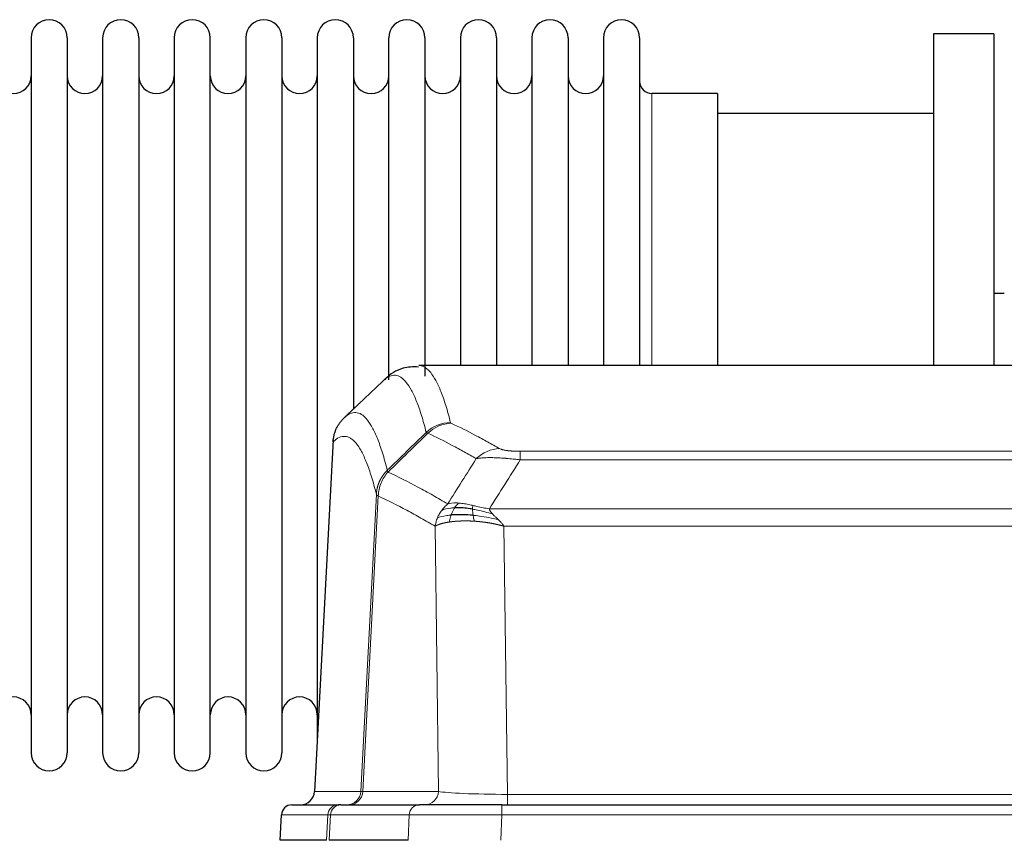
# Model space of a CAD drawing. Header units: inches. Extents: x 0 to 20790, y -12 to 14700.
# Tile 120 of 256: x 4098 to 4376, y 12181 to 12413. Entities that reach past the tile are written whole.
import ezdxf

# ---------------------------------------------------------------- set-up
doc = ezdxf.new("R2010")
doc.units = ezdxf.units.IN
doc.layers.add('1', color=7, linetype='Continuous', true_color=0xffffff)

msp = doc.modelspace()

# ---------------------------------------------------------------- linework, layer by layer
at = {"layer": '1', "color": 2, "linetype": 'Continuous', "lineweight": 25}
for p, q in [((4101.334, 12407.842), (4101.334, 12206.042)), ((4111.534, 12407.842), (4111.534, 12206.042)), ((4121.534, 12407.842), (4121.534, 12206.042)), ((4131.734, 12407.842), (4131.734, 12206.042)), ((4141.734, 12407.842), (4141.734, 12206.042)), ((4151.934, 12206.042), (4151.934, 12407.842)), ((4161.934, 12407.842), (4161.934, 12206.042)), ((4172.134, 12407.842), (4172.134, 12206.042)), ((4182.134, 12407.842), (4182.134, 12306.942)), ((4192.334, 12407.842), (4192.334, 12306.942)), ((4202.334, 12311.319), (4202.334, 12407.842)), ((4212.534, 12407.842), (4212.534, 12312.377)), ((4222.534, 12407.842), (4222.534, 12315.342)), ((4232.734, 12407.842), (4232.734, 12315.342)), ((4242.734, 12407.842), (4242.734, 12315.342)), ((4252.934, 12407.842), (4252.934, 12315.342)), ((4262.934, 12407.842), (4262.934, 12315.342)), ((4273.134, 12407.842), (4273.134, 12315.342)), ((4373.134, 12408.942), (4356.134, 12408.942)), ((4356.134, 12408.942), (4356.134, 12315.344)), ((4373.134, 12408.942), (4373.134, 12315.344)), ((4295.134, 12392.092), (4276.634, 12392.092)), ((4295.134, 12392.092), (4295.134, 12315.338)), ((4356.134, 12386.442), (4295.128, 12386.442)), ((4376.084, 12335.703), (4373.089, 12335.703)), ((4473.488, 12315.336), (4210.78, 12315.336)), ((4182.134, 12306.942), (4182.134, 12209.72)), ((4192.334, 12306.942), (4192.334, 12303.03)), ((4186.632, 12294.317), (4181.358, 12195.124)), ((4174.986, 12191.336), (4188.097, 12191.336)), ((4188.794, 12191.336), (4188.097, 12191.336)), ((4188.794, 12191.336), (4210.968, 12191.336)), ((4234.223, 12191.336), (4210.968, 12191.336)), ((4234.223, 12191.336), (4450.044, 12191.336)), ((4171.976, 12188.496), (4171.595, 12181.336)), ((4184.729, 12181.336), (4171.612, 12181.336)), ((4207.768, 12181.336), (4185.514, 12181.336))]:
    msp.add_line(p, q, dxfattribs=at)
at = {"layer": '1', "color": 110, "linetype": 'Continuous', "lineweight": 13}
for p, q in [((4276.634, 12392.092), (4276.634, 12315.338)), ((4186.618, 12293.823), (4181.37, 12195.127)), ((4239.462, 12291.13), (4444.805, 12291.13)), ((4239.462, 12288.713), (4239.462, 12291.13)), ((4444.805, 12288.713), (4239.462, 12288.713)), ((4194.436, 12195.127), (4198.813, 12278.996)), ((4199.369, 12278.519), (4195.017, 12195.127)), ((4230.731, 12274.883), (4453.536, 12274.883)), ((4216.369, 12195.127), (4215.412, 12269.974)), ((4234.844, 12269.984), (4235.812, 12194.301)), ((4449.424, 12269.984), (4234.844, 12269.984)), ((4181.37, 12195.127), (4194.436, 12195.127)), ((4195.017, 12195.127), (4216.369, 12195.127)), ((4235.812, 12194.301), (4448.455, 12194.301)), ((4235.812, 12191.336), (4235.812, 12194.301)), ((4234.223, 12188.493), (4234.223, 12191.336)), ((4171.992, 12188.493), (4171.612, 12181.336)), ((4185.103, 12188.493), (4171.992, 12188.493)), ((4184.729, 12181.336), (4185.103, 12188.493)), ((4185.887, 12188.493), (4185.514, 12181.336)), ((4208.061, 12188.493), (4185.887, 12188.493)), ((4207.768, 12181.336), (4208.061, 12188.493)), ((4234.223, 12188.493), (4233.93, 12181.336)), ((4450.044, 12188.493), (4234.223, 12188.493))]:
    msp.add_line(p, q, dxfattribs=at)
at = {"layer": '1', "color": 2, "linetype": 'Continuous', "lineweight": 25}
for centre, radius, start, end in [((4106.434, 12407.842), 5.1, 0, 180), ((4126.634, 12407.842), 5.1, 0, 180), ((4146.834, 12407.842), 5.1, 0, 180), ((4167.034, 12407.842), 5.1, 0, 180), ((4187.234, 12407.842), 5.1, 0, 180), ((4207.434, 12407.842), 5.1, 0, 180), ((4227.634, 12407.842), 5.1, 0, 180), ((4247.834, 12407.842), 5.1, 0, 180), ((4268.034, 12407.842), 5.1, 0, 180), ((4096.334, 12397.092), 5, 180, 0), ((4116.534, 12397.092), 5, 180, 0), ((4136.734, 12397.092), 5, 180, 0), ((4156.934, 12397.092), 5, 180, 0), ((4177.134, 12397.092), 5, 180, 0), ((4197.334, 12397.092), 5, 180, 0), ((4217.534, 12397.092), 5, 180, 0), ((4237.734, 12397.092), 5, 180, 0), ((4257.934, 12397.092), 5, 180, 0), ((4276.634, 12395.592), 3.5, 180, 270), ((4096.334, 12216.792), 5, 0, 180), ((4116.534, 12216.792), 5, 0, 180), ((4136.734, 12216.792), 5, 0, 180), ((4156.934, 12216.792), 5, 0, 180), ((4177.134, 12216.792), 5, 0, 180), ((4106.434, 12206.042), 5.1, 180, 0), ((4126.634, 12206.042), 5.1, 180, 0), ((4146.834, 12206.042), 5.1, 180, 0), ((4167.034, 12206.042), 5.1, 180, 0)]:
    msp.add_arc(centre, radius, start, end, dxfattribs=at)
at = {"layer": '1', "color": 110, "linetype": 'Continuous', "lineweight": 13}
for centre, major_axis, ratio, start_param, end_param in [((4219.767, 12289.28), (-9.695, -2.45), 0.9931439, 4.4664808, 5.2238901), ((4219.954, 12289.119), (-4.281, -9.037), 0.9659395, 3.5975691, 4.3432065), ((4233.615, 12281.973), (-4.97, -8.677), 0.9635717, 3.6779385, 4.4208965), ((4190.444, 12195.336), (0, 4), 0.9993908, 3.1415927, 4.6600291), ((4191.142, 12195.336), (0, 4), 0.9702957, 3.1415927, 4.6600291), ((4214.462, 12195.336), (20.038, 0.208), 0.001459, 3.1763609, 3.3855124), ((4212.494, 12195.336), (0, 4), 0.9702957, 3.1415927, 4.6600291), ((4235.733, 12195.336), (-20.002, 0.052), 0.0517476, 0.2535919, 1.5749043), ((4188.097, 12188.336), (0, 3), 0.9993908, 0, 1.5184364), ((4188.794, 12188.336), (0, 3), 0.9702957, 0, 1.5184364), ((4210.968, 12188.336), (0, 3), 0.9702957, 0, 1.5184364), ((4212.115, 12188.336), (-27.029, 0.156), 0.000812, 6.0391366, 6.248288), ((4234.275, 12188.336), (-27.018, 0.123), 0.0058026, 4.7143189, 6.0386286)]:
    msp.add_ellipse(centre, major_axis=major_axis, ratio=ratio, start_param=start_param, end_param=end_param, dxfattribs=at)
at = {"layer": '1', "color": 2, "linetype": 'Continuous', "lineweight": 25}
for centre, major_axis, start_param, end_param in [((4177.378, 12195.336), (0, 4), 3.1415927, 4.6600291), ((4174.986, 12188.336), (0, 3), 0, 1.5184364)]:
    msp.add_ellipse(centre, major_axis=major_axis, ratio=0.9993908, start_param=start_param, end_param=end_param, dxfattribs=at)
at = {"layer": '1', "color": 110, "linetype": 'Continuous', "lineweight": 13}
for points, knots in [([(4210.787, 12315.336), (4210.88, 12315.336), (4211.503, 12315.307), (4212.116, 12315.083), (4212.887, 12314.586), (4213.269, 12314.284), (4213.648, 12313.904), (4213.899, 12313.632), (4214.024, 12313.487), (4214.648, 12312.72), (4215.139, 12311.966), (4215.864, 12310.623), (4216.104, 12310.14), (4216.58, 12309.103), (4216.816, 12308.55), (4217.518, 12306.785), (4218.439, 12304.151), (4219.329, 12300.954), (4219.767, 12299.215)], [0, 0, 0, 0, 0.0285171, 0.1904309, 0.1904309, 0.2713878, 0.3118663, 0.3118663, 0.3523447, 0.3523447, 0.5142585, 0.5142585, 0.5952154, 0.5952154, 0.6761724, 0.6761724, 0.8380862, 1, 1, 1, 1]), ([(4212.899, 12296.477), (4212.461, 12298.214), (4211.569, 12301.408), (4210.647, 12304.04), (4209.944, 12305.804), (4209.708, 12306.357), (4209.232, 12307.392), (4208.992, 12307.875), (4208.265, 12309.218), (4207.773, 12309.972), (4207.149, 12310.739), (4207.024, 12310.884), (4206.772, 12311.155), (4206.393, 12311.536), (4206.01, 12311.838), (4205.239, 12312.335), (4204.195, 12312.717), (4202.585, 12312.446), (4201.483, 12311.702), (4200.925, 12311.19)], [0, 0, 0, 0, 0.125, 0.25, 0.25, 0.3125, 0.3125, 0.375, 0.375, 0.5, 0.5, 0.53125, 0.53125, 0.5625, 0.625, 0.625, 0.75, 0.875, 1, 1, 1, 1]), ([(4189.673, 12300.513), (4190.245, 12301.067), (4191.372, 12301.881), (4193.017, 12302.226), (4194.084, 12301.872), (4194.872, 12301.388), (4195.263, 12301.091), (4195.715, 12300.648), (4195.907, 12300.438), (4196.035, 12300.293), (4196.099, 12300.219), (4196.418, 12299.834), (4196.798, 12299.318), (4197.236, 12298.62), (4197.422, 12298.301), (4197.546, 12298.083), (4197.608, 12297.972), (4198.164, 12296.951), (4199.137, 12294.846), (4200.548, 12290.814), (4201.456, 12287.543), (4201.902, 12285.762)], [0, 0, 0, 0, 0.125, 0.25, 0.375, 0.375, 0.4375, 0.46875, 0.484375, 0.484375, 0.5, 0.5, 0.5625, 0.59375, 0.609375, 0.609375, 0.625, 0.625, 0.75, 0.875, 1, 1, 1, 1]), ([(4219.954, 12299.054), (4219.898, 12299.08), (4219.855, 12299.107), (4219.792, 12299.161), (4219.774, 12299.188), (4219.767, 12299.215)], [0, 0, 0, 0, 0.5, 0.5, 1, 1, 1, 1]), ([(4219.954, 12299.054), (4222.24, 12297.967), (4224.521, 12296.825), (4227.936, 12295.032), (4229.074, 12294.42), (4231.346, 12293.17), (4232.481, 12292.531), (4233.615, 12291.879)], [0, 0, 0, 0, 0.5, 0.5, 0.75, 0.75, 1, 1, 1, 1]), ([(4227.035, 12289.054), (4225.9, 12289.707), (4224.763, 12290.346), (4222.488, 12291.598), (4221.349, 12292.21), (4217.93, 12294.005), (4215.646, 12295.148), (4213.358, 12296.237)], [0, 0, 0, 0, 0.25, 0.25, 0.5, 0.5, 1, 1, 1, 1]), ([(4198.813, 12278.996), (4198.368, 12280.775), (4197.462, 12284.044), (4196.055, 12288.075), (4195.085, 12290.183), (4194.531, 12291.206), (4194.469, 12291.317), (4194.345, 12291.535), (4194.159, 12291.856), (4193.723, 12292.556), (4193.344, 12293.074), (4193.026, 12293.46), (4192.962, 12293.535), (4192.835, 12293.681), (4192.643, 12293.892), (4192.192, 12294.338), (4191.802, 12294.638), (4191.016, 12295.129), (4189.953, 12295.493), (4188.312, 12295.167), (4187.188, 12294.368), (4186.618, 12293.823)], [0, 0, 0, 0, 0.125, 0.25, 0.375, 0.375, 0.390625, 0.390625, 0.40625, 0.4375, 0.5, 0.5, 0.515625, 0.515625, 0.53125, 0.5625, 0.625, 0.625, 0.75, 0.875, 1, 1, 1, 1]), ([(4239.462, 12291.13), (4239.28, 12291.13), (4239.097, 12291.131), (4238.734, 12291.135), (4238.554, 12291.138), (4238.198, 12291.148), (4238.023, 12291.153), (4237.676, 12291.167), (4237.505, 12291.176), (4237.294, 12291.187), (4237.252, 12291.19), (4237.169, 12291.195), (4237.044, 12291.203), (4236.923, 12291.211), (4236.684, 12291.229), (4236.376, 12291.255), (4236.089, 12291.286), (4235.916, 12291.306), (4235.881, 12291.31), (4235.813, 12291.318), (4235.78, 12291.323), (4235.68, 12291.336), (4235.615, 12291.345), (4235.425, 12291.371), (4235.306, 12291.39), (4235.079, 12291.429), (4234.972, 12291.449), (4234.769, 12291.49), (4234.674, 12291.511), (4234.561, 12291.538), (4234.539, 12291.544), (4234.495, 12291.555), (4234.473, 12291.56), (4234.409, 12291.577), (4234.368, 12291.588), (4234.25, 12291.621), (4234.176, 12291.644), (4234.039, 12291.69), (4233.976, 12291.713), (4233.799, 12291.783), (4233.699, 12291.831), (4233.615, 12291.879)], [0, 0, 0, 0, 0.0625, 0.0625, 0.125, 0.125, 0.1875, 0.1875, 0.25, 0.25, 0.265625, 0.265625, 0.28125, 0.3125, 0.3125, 0.375, 0.4375, 0.4375, 0.453125, 0.453125, 0.46875, 0.46875, 0.5, 0.5, 0.5625, 0.5625, 0.625, 0.625, 0.6875, 0.6875, 0.703125, 0.703125, 0.71875, 0.71875, 0.75, 0.75, 0.8125, 0.8125, 0.875, 0.875, 1, 1, 1, 1]), ([(4239.462, 12288.713), (4239.128, 12288.756), (4238.794, 12288.797), (4238.131, 12288.875), (4237.803, 12288.912), (4236.827, 12289.016), (4236.19, 12289.077), (4235.487, 12289.135), (4235.409, 12289.141), (4235.254, 12289.154), (4235.176, 12289.16), (4234.945, 12289.177), (4234.792, 12289.188), (4234.337, 12289.22), (4233.742, 12289.258), (4233.17, 12289.286), (4232.748, 12289.303), (4232.54, 12289.311), (4232.334, 12289.317), (4232.198, 12289.321), (4232.13, 12289.323), (4231.525, 12289.338), (4231.017, 12289.342), (4230.297, 12289.334), (4230.065, 12289.329), (4229.726, 12289.318), (4229.615, 12289.314), (4229.397, 12289.304), (4229.289, 12289.299), (4228.762, 12289.269), (4228.374, 12289.237), (4227.659, 12289.157), (4227.333, 12289.11), (4227.035, 12289.054)], [0, 0, 0, 0, 0.0625, 0.0625, 0.125, 0.125, 0.25, 0.25, 0.265625, 0.265625, 0.28125, 0.28125, 0.3125, 0.3125, 0.375, 0.4375, 0.4375, 0.46875, 0.484375, 0.484375, 0.5, 0.5, 0.625, 0.625, 0.6875, 0.6875, 0.71875, 0.71875, 0.75, 0.75, 0.875, 0.875, 1, 1, 1, 1]), ([(4198.813, 12278.996), (4198.814, 12279.013), (4198.816, 12279.046), (4198.819, 12279.097), (4198.822, 12279.148), (4198.826, 12279.199), (4198.829, 12279.249), (4198.833, 12279.3), (4198.838, 12279.35), (4198.842, 12279.401), (4198.847, 12279.452), (4198.852, 12279.502), (4198.858, 12279.553), (4198.863, 12279.603), (4198.869, 12279.654), (4198.875, 12279.704), (4198.882, 12279.754), (4198.888, 12279.805), (4198.895, 12279.855), (4198.902, 12279.905), (4198.909, 12279.956), (4198.917, 12280.006), (4198.925, 12280.056), (4198.933, 12280.106), (4198.941, 12280.156), (4198.95, 12280.206), (4198.959, 12280.256), (4198.968, 12280.306), (4198.977, 12280.356), (4198.987, 12280.406), (4198.997, 12280.456), (4199.007, 12280.506), (4199.017, 12280.555), (4199.028, 12280.605), (4199.039, 12280.655), (4199.05, 12280.704), (4199.061, 12280.754), (4199.073, 12280.803), (4199.085, 12280.853), (4199.097, 12280.902), (4199.109, 12280.951), (4199.122, 12281), (4199.135, 12281.05), (4199.148, 12281.099), (4199.161, 12281.148), (4199.175, 12281.197), (4199.189, 12281.245), (4199.203, 12281.294), (4199.217, 12281.343), (4199.232, 12281.392), (4199.247, 12281.44), (4199.262, 12281.489), (4199.277, 12281.537), (4199.293, 12281.585), (4199.308, 12281.634), (4199.324, 12281.682), (4199.341, 12281.73), (4199.357, 12281.778), (4199.374, 12281.826), (4199.391, 12281.874), (4199.408, 12281.921), (4199.426, 12281.969), (4199.443, 12282.017), (4199.461, 12282.064), (4199.479, 12282.112), (4199.498, 12282.159), (4199.517, 12282.206), (4199.535, 12282.253), (4199.555, 12282.3), (4199.574, 12282.347), (4199.594, 12282.394), (4199.613, 12282.441), (4199.633, 12282.487), (4199.654, 12282.534), (4199.674, 12282.58), (4199.695, 12282.627), (4199.722, 12282.686), (4199.756, 12282.759), (4199.797, 12282.845), (4199.838, 12282.931), (4199.881, 12283.016), (4199.924, 12283.101), (4199.968, 12283.186), (4200.013, 12283.27), (4200.059, 12283.353), (4200.105, 12283.436), (4200.152, 12283.519), (4200.2, 12283.601), (4200.249, 12283.683), (4200.298, 12283.764), (4200.348, 12283.845), (4200.399, 12283.926), (4200.451, 12284.006), (4200.503, 12284.085), (4200.556, 12284.164), (4200.61, 12284.242), (4200.665, 12284.32), (4200.72, 12284.398), (4200.776, 12284.475), (4200.833, 12284.551), (4200.891, 12284.627), (4200.949, 12284.702), (4201.008, 12284.777), (4201.067, 12284.851), (4201.128, 12284.925), (4201.189, 12284.998), (4201.25, 12285.07), (4201.312, 12285.142), (4201.375, 12285.213), (4201.439, 12285.284), (4201.503, 12285.354), (4201.568, 12285.424), (4201.634, 12285.493), (4201.7, 12285.561), (4201.767, 12285.628), (4201.834, 12285.695), (4201.88, 12285.74), (4201.902, 12285.762)], [0, 0, 0, 0, 0.0066687, 0.0133374, 0.0200061, 0.0266746, 0.0333432, 0.0400116, 0.0466801, 0.0533484, 0.0600168, 0.066685, 0.0733532, 0.0800214, 0.0866895, 0.0933575, 0.1000255, 0.1066935, 0.1133614, 0.1200292, 0.126697, 0.1333647, 0.1400324, 0.1467001, 0.1533676, 0.1600352, 0.1667026, 0.1733701, 0.1800374, 0.1867047, 0.193372, 0.2000392, 0.2067064, 0.2133735, 0.2200405, 0.2267075, 0.2333745, 0.2400414, 0.2467082, 0.253375, 0.2600418, 0.2667085, 0.2733751, 0.2800417, 0.2867082, 0.2933747, 0.3000412, 0.3067075, 0.3133739, 0.3200401, 0.3267064, 0.3333725, 0.3400387, 0.3467047, 0.3533708, 0.3600367, 0.3667026, 0.3733685, 0.3800343, 0.3867001, 0.3933658, 0.4000315, 0.4066971, 0.4133626, 0.4200281, 0.4266936, 0.433359, 0.4400243, 0.4466896, 0.4533549, 0.4600201, 0.4666852, 0.4733503, 0.4800154, 0.4866804, 0.4933453, 0.5000102, 0.5125098, 0.5250093, 0.5375088, 0.5500082, 0.5625077, 0.5750071, 0.5875066, 0.600006, 0.6125054, 0.6250049, 0.6375043, 0.6500037, 0.6625032, 0.6750026, 0.6875021, 0.7000016, 0.7125011, 0.7250006, 0.7375001, 0.7499997, 0.7624993, 0.7749989, 0.7874985, 0.7999982, 0.812498, 0.8249977, 0.8374975, 0.8499974, 0.8624973, 0.8749972, 0.8874972, 0.8999973, 0.9124974, 0.9249976, 0.9374978, 0.9499981, 0.9624985, 0.9749989, 0.9874994, 1, 1, 1, 1]), ([(4199.369, 12278.519), (4199.391, 12279.15), (4199.468, 12279.778), (4199.732, 12281.007), (4199.918, 12281.607), (4200.389, 12282.759), (4200.674, 12283.312), (4201.333, 12284.349), (4201.706, 12284.834), (4202.114, 12285.279)], [0, 0, 0, 0, 0.25, 0.25, 0.5, 0.5, 0.75, 0.75, 1, 1, 1, 1]), ([(4202.114, 12285.279), (4202.039, 12285.367), (4201.997, 12285.464), (4201.939, 12285.637), (4201.923, 12285.713), (4201.902, 12285.762)], [0, 0, 0, 0, 0.5, 0.5, 1, 1, 1, 1]), ([(4202.114, 12285.279), (4204.937, 12283.94), (4207.752, 12282.519), (4211.966, 12280.264), (4213.369, 12279.492), (4216.171, 12277.907), (4217.57, 12277.094), (4218.968, 12276.26)], [0, 0, 0, 0, 0.5, 0.5, 0.75, 0.75, 1, 1, 1, 1]), ([(4199.369, 12278.519), (4199.364, 12278.522), (4199.354, 12278.529), (4199.339, 12278.539), (4199.324, 12278.548), (4199.308, 12278.558), (4199.293, 12278.568), (4199.278, 12278.578), (4199.262, 12278.587), (4199.247, 12278.597), (4199.232, 12278.607), (4199.216, 12278.617), (4199.201, 12278.627), (4199.185, 12278.637), (4199.17, 12278.647), (4199.155, 12278.657), (4199.14, 12278.667), (4199.125, 12278.677), (4199.11, 12278.687), (4199.095, 12278.697), (4199.081, 12278.708), (4199.066, 12278.718), (4199.052, 12278.728), (4199.038, 12278.738), (4199.024, 12278.748), (4199.01, 12278.759), (4198.997, 12278.769), (4198.976, 12278.785), (4198.95, 12278.807), (4198.922, 12278.833), (4198.898, 12278.857), (4198.879, 12278.879), (4198.863, 12278.899), (4198.85, 12278.917), (4198.84, 12278.933), (4198.832, 12278.947), (4198.826, 12278.96), (4198.822, 12278.97), (4198.818, 12278.979), (4198.816, 12278.986), (4198.814, 12278.991), (4198.813, 12278.994), (4198.813, 12278.995), (4198.813, 12278.996)], [0, 0, 0, 0, 0.0155037, 0.0313049, 0.0474035, 0.0637997, 0.0804935, 0.097485, 0.1147743, 0.1323613, 0.1502462, 0.1684289, 0.1869096, 0.2056883, 0.224765, 0.2441397, 0.2638126, 0.2837835, 0.3040527, 0.32462, 0.3454856, 0.3666494, 0.3881116, 0.409872, 0.4319308, 0.454288, 0.4769435, 0.4998975, 0.5635611, 0.6228928, 0.6778927, 0.7285606, 0.7748966, 0.8169007, 0.8545729, 0.8879131, 0.9169214, 0.9415977, 0.9619421, 0.9779545, 0.989635, 0.9969835, 1, 1, 1, 1]), ([(4215.412, 12269.974), (4214.081, 12270.761), (4212.749, 12271.529), (4210.081, 12273.027), (4208.745, 12273.758), (4204.735, 12275.894), (4202.055, 12277.244), (4199.369, 12278.519)], [0, 0, 0, 0, 0.25, 0.25, 0.5, 0.5, 1, 1, 1, 1]), ([(4222.144, 12276.522), (4221.845, 12276.547), (4221.554, 12276.563), (4220.428, 12276.579), (4219.661, 12276.485), (4218.968, 12276.26)], [0, 0, 0, 0, 0.25, 0.25, 1, 1, 1, 1]), ([(4220.919, 12275.199), (4221.018, 12275.349), (4221.119, 12275.491), (4221.376, 12275.819), (4221.534, 12275.993), (4221.844, 12276.294), (4221.998, 12276.42), (4222.144, 12276.522)], [0, 0, 0, 0, 0.25, 0.25, 0.625, 0.625, 1, 1, 1, 1]), ([(4226.113, 12275.826), (4225.933, 12275.866), (4225.754, 12275.906), (4225.047, 12276.059), (4224.532, 12276.166), (4223.538, 12276.347), (4223.059, 12276.422), (4222.445, 12276.493), (4222.293, 12276.509), (4222.144, 12276.522)], [0, 0, 0, 0, 0.125, 0.125, 0.5, 0.5, 0.875, 0.875, 1, 1, 1, 1]), ([(4216.051, 12272.313), (4216.207, 12272.688), (4216.387, 12273.057), (4216.791, 12273.772), (4217.016, 12274.119), (4217.261, 12274.453)], [0, 0, 0, 0, 0.5, 0.5, 1, 1, 1, 1]), ([(4217.261, 12274.453), (4217.507, 12274.784), (4217.774, 12275.101), (4218.344, 12275.705), (4218.648, 12275.992), (4218.968, 12276.26)], [0, 0, 0, 0, 0.5, 0.5, 1, 1, 1, 1]), ([(4220.919, 12275.199), (4220.548, 12275.186), (4220.191, 12275.161), (4218.831, 12275.009), (4217.96, 12274.784), (4217.261, 12274.453)], [0, 0, 0, 0, 0.25, 0.25, 1, 1, 1, 1]), ([(4219.934, 12273.137), (4219.964, 12273.227), (4219.997, 12273.318), (4220.131, 12273.682), (4220.244, 12273.954), (4220.494, 12274.479), (4220.63, 12274.732), (4220.821, 12275.047), (4220.87, 12275.124), (4220.919, 12275.199)], [0, 0, 0, 0, 0.125, 0.125, 0.5, 0.5, 0.875, 0.875, 1, 1, 1, 1]), ([(4225.963, 12274.793), (4225.961, 12274.917), (4225.963, 12275.033), (4225.976, 12275.298), (4225.992, 12275.436), (4226.04, 12275.665), (4226.073, 12275.757), (4226.113, 12275.826)], [0, 0, 0, 0, 0.25, 0.25, 0.625, 0.625, 1, 1, 1, 1]), ([(4231.602, 12273.439), (4230.191, 12273.861), (4228.755, 12274.237), (4226.884, 12274.627), (4226.42, 12274.715), (4225.963, 12274.793)], [0, 0, 0, 0, 0.75, 0.75, 1, 1, 1, 1]), ([(4226.131, 12273.051), (4226.119, 12273.129), (4226.108, 12273.206), (4226.063, 12273.516), (4226.034, 12273.748), (4225.99, 12274.192), (4225.975, 12274.405), (4225.965, 12274.668), (4225.964, 12274.731), (4225.963, 12274.793)], [0, 0, 0, 0, 0.125, 0.125, 0.5, 0.5, 0.875, 0.875, 1, 1, 1, 1]), ([(4230.731, 12274.883), (4229.511, 12275.072), (4228.334, 12275.328), (4226.841, 12275.663), (4226.473, 12275.746), (4226.113, 12275.826)], [0, 0, 0, 0, 0.75, 0.75, 1, 1, 1, 1]), ([(4231.602, 12273.439), (4231.483, 12273.566), (4231.373, 12273.692), (4231.125, 12274.001), (4231, 12274.183), (4230.813, 12274.539), (4230.752, 12274.713), (4230.731, 12274.883)], [0, 0, 0, 0, 0.25, 0.25, 0.625, 0.625, 1, 1, 1, 1]), ([(4215.412, 12269.974), (4215.469, 12270.371), (4215.551, 12270.766), (4215.764, 12271.548), (4215.896, 12271.934), (4216.051, 12272.313)], [0, 0, 0, 0, 0.5, 0.5, 1, 1, 1, 1]), ([(4219.443, 12271.175), (4219.432, 12271.174), (4219.409, 12271.17), (4219.374, 12271.165), (4219.338, 12271.16), (4219.302, 12271.154), (4219.266, 12271.148), (4219.23, 12271.143), (4219.193, 12271.137), (4219.155, 12271.131), (4219.118, 12271.125), (4219.08, 12271.118), (4219.041, 12271.112), (4219.002, 12271.105), (4218.963, 12271.099), (4218.924, 12271.092), (4218.884, 12271.085), (4218.844, 12271.078), (4218.803, 12271.071), (4218.763, 12271.063), (4218.722, 12271.056), (4218.68, 12271.048), (4218.639, 12271.04), (4218.597, 12271.032), (4218.555, 12271.024), (4218.512, 12271.016), (4218.47, 12271.007), (4218.427, 12270.999), (4218.383, 12270.99), (4218.34, 12270.981), (4218.296, 12270.972), (4218.252, 12270.963), (4218.208, 12270.954), (4218.164, 12270.944), (4218.12, 12270.935), (4218.075, 12270.925), (4218.03, 12270.915), (4217.985, 12270.905), (4217.94, 12270.894), (4217.895, 12270.884), (4217.849, 12270.873), (4217.804, 12270.863), (4217.758, 12270.852), (4217.713, 12270.841), (4217.667, 12270.829), (4217.621, 12270.818), (4217.575, 12270.806), (4217.529, 12270.794), (4217.483, 12270.783), (4217.436, 12270.77), (4217.39, 12270.758), (4217.344, 12270.746), (4217.298, 12270.733), (4217.251, 12270.72), (4217.205, 12270.707), (4217.159, 12270.694), (4217.113, 12270.681), (4217.067, 12270.667), (4217.021, 12270.654), (4216.975, 12270.64), (4216.929, 12270.626), (4216.883, 12270.611), (4216.837, 12270.597), (4216.792, 12270.582), (4216.746, 12270.568), (4216.701, 12270.553), (4216.656, 12270.537), (4216.611, 12270.522), (4216.566, 12270.507), (4216.521, 12270.491), (4216.477, 12270.475), (4216.433, 12270.459), (4216.389, 12270.443), (4216.345, 12270.426), (4216.302, 12270.409), (4216.259, 12270.393), (4216.216, 12270.376), (4216.173, 12270.358), (4216.131, 12270.341), (4216.089, 12270.323), (4216.048, 12270.306), (4216.007, 12270.288), (4215.966, 12270.269), (4215.926, 12270.251), (4215.886, 12270.232), (4215.846, 12270.214), (4215.807, 12270.195), (4215.769, 12270.176), (4215.73, 12270.156), (4215.693, 12270.137), (4215.656, 12270.117), (4215.619, 12270.097), (4215.583, 12270.077), (4215.548, 12270.057), (4215.513, 12270.036), (4215.478, 12270.016), (4215.445, 12269.995), (4215.423, 12269.981), (4215.412, 12269.974)], [0, 0, 0, 0, 0.0060657, 0.012223, 0.0184718, 0.0248123, 0.0312443, 0.0377679, 0.0443831, 0.0510899, 0.0578883, 0.0647782, 0.0717598, 0.0788329, 0.0859977, 0.093254, 0.1006019, 0.1080414, 0.1155725, 0.1231952, 0.1309095, 0.1387154, 0.1466129, 0.1546019, 0.1626826, 0.1708549, 0.1791188, 0.1874742, 0.1959213, 0.20446, 0.2130903, 0.2218121, 0.2306256, 0.2395307, 0.2485274, 0.2576156, 0.2667955, 0.276067, 0.2854301, 0.2948848, 0.3044311, 0.314069, 0.3237985, 0.3336196, 0.3435324, 0.3535367, 0.3636326, 0.3738202, 0.3840993, 0.3944701, 0.4049324, 0.4154864, 0.426132, 0.4368691, 0.4476979, 0.4586183, 0.4696303, 0.480734, 0.4919292, 0.503216, 0.5145945, 0.5260645, 0.5376262, 0.5492795, 0.5610244, 0.5728609, 0.584789, 0.5968087, 0.60892, 0.621123, 0.6334175, 0.6458037, 0.6582815, 0.6708509, 0.6835119, 0.6962645, 0.7091087, 0.7220445, 0.735072, 0.748191, 0.7614017, 0.774704, 0.7880979, 0.8015834, 0.8151605, 0.8288293, 0.8425896, 0.8564416, 0.8703852, 0.8844204, 0.8985472, 0.9127656, 0.9270756, 0.9414773, 0.9559705, 0.9705554, 0.9852319, 1, 1, 1, 1]), ([(4219.934, 12273.137), (4219.499, 12273.101), (4219.089, 12273.055), (4217.559, 12272.838), (4216.663, 12272.598), (4216.051, 12272.313)], [0, 0, 0, 0, 0.25, 0.25, 1, 1, 1, 1]), ([(4219.443, 12271.175), (4219.479, 12271.376), (4219.522, 12271.599), (4219.627, 12272.078), (4219.69, 12272.334), (4219.816, 12272.775), (4219.872, 12272.955), (4219.934, 12273.137)], [0, 0, 0, 0, 0.375, 0.375, 0.75, 0.75, 1, 1, 1, 1]), ([(4226.446, 12271.401), (4226.424, 12271.402), (4226.38, 12271.405), (4226.314, 12271.409), (4226.248, 12271.413), (4226.182, 12271.417), (4226.116, 12271.42), (4226.05, 12271.424), (4225.984, 12271.427), (4225.918, 12271.431), (4225.851, 12271.434), (4225.785, 12271.437), (4225.718, 12271.44), (4225.652, 12271.443), (4225.585, 12271.446), (4225.519, 12271.448), (4225.452, 12271.451), (4225.385, 12271.454), (4225.319, 12271.456), (4225.252, 12271.458), (4225.185, 12271.46), (4225.118, 12271.462), (4225.051, 12271.464), (4224.984, 12271.466), (4224.918, 12271.468), (4224.851, 12271.469), (4224.784, 12271.471), (4224.717, 12271.472), (4224.65, 12271.473), (4224.582, 12271.475), (4224.515, 12271.476), (4224.448, 12271.476), (4224.381, 12271.477), (4224.314, 12271.478), (4224.247, 12271.478), (4224.18, 12271.479), (4224.113, 12271.479), (4224.046, 12271.479), (4223.979, 12271.479), (4223.912, 12271.479), (4223.844, 12271.479), (4223.777, 12271.479), (4223.71, 12271.478), (4223.643, 12271.478), (4223.576, 12271.477), (4223.509, 12271.476), (4223.442, 12271.476), (4223.375, 12271.475), (4223.308, 12271.473), (4223.241, 12271.472), (4223.174, 12271.471), (4223.108, 12271.469), (4223.041, 12271.468), (4222.974, 12271.466), (4222.907, 12271.464), (4222.84, 12271.462), (4222.774, 12271.46), (4222.707, 12271.458), (4222.641, 12271.455), (4222.574, 12271.453), (4222.508, 12271.45), (4222.441, 12271.448), (4222.375, 12271.445), (4222.309, 12271.442), (4222.243, 12271.439), (4222.177, 12271.435), (4222.11, 12271.432), (4222.045, 12271.429), (4221.979, 12271.425), (4221.913, 12271.421), (4221.847, 12271.417), (4221.782, 12271.413), (4221.716, 12271.409), (4221.651, 12271.405), (4221.585, 12271.401), (4221.52, 12271.396), (4221.455, 12271.392), (4221.39, 12271.387), (4221.325, 12271.382), (4221.26, 12271.377), (4221.195, 12271.372), (4221.131, 12271.367), (4221.066, 12271.361), (4221.002, 12271.356), (4220.938, 12271.35), (4220.874, 12271.344), (4220.81, 12271.338), (4220.746, 12271.332), (4220.682, 12271.326), (4220.619, 12271.32), (4220.555, 12271.313), (4220.492, 12271.307), (4220.429, 12271.3), (4220.366, 12271.293), (4220.303, 12271.286), (4220.241, 12271.279), (4220.178, 12271.272), (4220.116, 12271.265), (4220.054, 12271.257), (4219.992, 12271.25), (4219.93, 12271.242), (4219.869, 12271.234), (4219.807, 12271.226), (4219.746, 12271.218), (4219.685, 12271.21), (4219.624, 12271.201), (4219.564, 12271.193), (4219.503, 12271.184), (4219.463, 12271.178), (4219.443, 12271.175)], [0, 0, 0, 0, 0.0082024, 0.0164263, 0.0246716, 0.0329384, 0.0412265, 0.0495362, 0.0578672, 0.0662198, 0.0745938, 0.0829892, 0.0914062, 0.0998446, 0.1083045, 0.1167859, 0.1252887, 0.1338131, 0.1423589, 0.1509263, 0.1595151, 0.1681255, 0.1767574, 0.1854108, 0.1940858, 0.2027822, 0.2115002, 0.2202398, 0.2290008, 0.2377835, 0.2465876, 0.2554134, 0.2642606, 0.2731295, 0.2820199, 0.2909319, 0.2998654, 0.3088206, 0.3177973, 0.3267956, 0.3358154, 0.3448569, 0.35392, 0.3630047, 0.3721109, 0.3812388, 0.3903883, 0.3995594, 0.4087522, 0.4179665, 0.4272025, 0.4364601, 0.4457393, 0.4550402, 0.4643627, 0.4737069, 0.4830727, 0.4924601, 0.5018692, 0.5113, 0.5207524, 0.5302265, 0.5397222, 0.5492397, 0.5587788, 0.5683395, 0.577922, 0.5875261, 0.5971519, 0.6067994, 0.6164686, 0.6261595, 0.6358721, 0.6456064, 0.6553624, 0.6651401, 0.6749395, 0.6847606, 0.6946034, 0.704468, 0.7143542, 0.7242622, 0.734192, 0.7441434, 0.7541166, 0.7641115, 0.7741282, 0.7841666, 0.7942268, 0.8043087, 0.8144123, 0.8245377, 0.8346848, 0.8448538, 0.8550444, 0.8652568, 0.875491, 0.885747, 0.8960247, 0.9063242, 0.9166455, 0.9269886, 0.9373534, 0.9477401, 0.9581485, 0.9685787, 0.9790306, 0.9895044, 1, 1, 1, 1]), ([(4226.446, 12271.401), (4226.413, 12271.563), (4226.374, 12271.749), (4226.292, 12272.151), (4226.249, 12272.368), (4226.182, 12272.743), (4226.156, 12272.897), (4226.131, 12273.051)], [0, 0, 0, 0, 0.375, 0.375, 0.75, 0.75, 1, 1, 1, 1]), ([(4233.273, 12271.821), (4231.5, 12272.273), (4229.671, 12272.619), (4227.297, 12272.932), (4226.709, 12272.998), (4226.131, 12273.051)], [0, 0, 0, 0, 0.75, 0.75, 1, 1, 1, 1]), ([(4234.844, 12269.984), (4234.822, 12269.991), (4234.777, 12270.003), (4234.711, 12270.021), (4234.644, 12270.04), (4234.578, 12270.058), (4234.511, 12270.077), (4234.444, 12270.095), (4234.377, 12270.113), (4234.31, 12270.131), (4234.243, 12270.148), (4234.176, 12270.166), (4234.108, 12270.184), (4234.041, 12270.201), (4233.973, 12270.219), (4233.905, 12270.236), (4233.838, 12270.253), (4233.77, 12270.27), (4233.702, 12270.287), (4233.634, 12270.304), (4233.566, 12270.321), (4233.497, 12270.337), (4233.429, 12270.354), (4233.36, 12270.37), (4233.292, 12270.386), (4233.223, 12270.403), (4233.154, 12270.419), (4233.086, 12270.435), (4233.017, 12270.45), (4232.948, 12270.466), (4232.879, 12270.482), (4232.81, 12270.497), (4232.74, 12270.513), (4232.671, 12270.528), (4232.602, 12270.543), (4232.532, 12270.558), (4232.462, 12270.573), (4232.393, 12270.588), (4232.323, 12270.603), (4232.253, 12270.617), (4232.183, 12270.632), (4232.113, 12270.646), (4232.043, 12270.661), (4231.973, 12270.675), (4231.903, 12270.689), (4231.833, 12270.703), (4231.762, 12270.717), (4231.692, 12270.73), (4231.621, 12270.744), (4231.551, 12270.757), (4231.48, 12270.771), (4231.41, 12270.784), (4231.339, 12270.797), (4231.268, 12270.81), (4231.197, 12270.823), (4231.126, 12270.836), (4231.055, 12270.848), (4230.984, 12270.861), (4230.913, 12270.873), (4230.842, 12270.885), (4230.771, 12270.898), (4230.7, 12270.91), (4230.628, 12270.921), (4230.557, 12270.933), (4230.485, 12270.945), (4230.414, 12270.957), (4230.342, 12270.968), (4230.271, 12270.979), (4230.199, 12270.991), (4230.128, 12271.002), (4230.056, 12271.013), (4229.984, 12271.023), (4229.912, 12271.034), (4229.841, 12271.045), (4229.769, 12271.055), (4229.697, 12271.066), (4229.625, 12271.076), (4229.553, 12271.086), (4229.481, 12271.096), (4229.409, 12271.106), (4229.337, 12271.115), (4229.265, 12271.125), (4229.193, 12271.134), (4229.121, 12271.144), (4229.048, 12271.153), (4228.976, 12271.162), (4228.904, 12271.171), (4228.832, 12271.18), (4228.759, 12271.189), (4228.687, 12271.197), (4228.615, 12271.206), (4228.543, 12271.214), (4228.47, 12271.222), (4228.398, 12271.231), (4228.326, 12271.239), (4228.253, 12271.246), (4228.181, 12271.254), (4228.109, 12271.262), (4228.036, 12271.269), (4227.964, 12271.276), (4227.891, 12271.284), (4227.819, 12271.291), (4227.747, 12271.298), (4227.674, 12271.305), (4227.602, 12271.311), (4227.53, 12271.318), (4227.457, 12271.324), (4227.385, 12271.331), (4227.313, 12271.337), (4227.24, 12271.343), (4227.168, 12271.349), (4227.096, 12271.355), (4227.023, 12271.36), (4226.951, 12271.366), (4226.879, 12271.371), (4226.807, 12271.376), (4226.735, 12271.382), (4226.662, 12271.387), (4226.59, 12271.391), (4226.518, 12271.396), (4226.47, 12271.399), (4226.446, 12271.401)], [0, 0, 0, 0, 0.007775, 0.0155603, 0.0233558, 0.0311618, 0.038978, 0.0468046, 0.0546416, 0.0624889, 0.0703466, 0.0782147, 0.0860931, 0.093982, 0.1018813, 0.109791, 0.1177112, 0.1256417, 0.1335828, 0.1415343, 0.1494962, 0.1574687, 0.1654516, 0.173445, 0.1814489, 0.1894634, 0.1974883, 0.2055238, 0.2135699, 0.2216264, 0.2296936, 0.2377713, 0.2458596, 0.2539585, 0.2620679, 0.270188, 0.2783187, 0.28646, 0.2946119, 0.3027745, 0.3109477, 0.3191316, 0.3273261, 0.3355314, 0.3437472, 0.3519738, 0.3602111, 0.3684591, 0.3767178, 0.3849872, 0.3932673, 0.4015582, 0.4098598, 0.4181722, 0.4264954, 0.4348293, 0.443174, 0.4515295, 0.4598958, 0.4682728, 0.4766607, 0.4850594, 0.493469, 0.5018893, 0.5103206, 0.5187626, 0.5272155, 0.5356793, 0.544154, 0.5526395, 0.561136, 0.5696433, 0.5781615, 0.5866906, 0.5952307, 0.6037817, 0.6123436, 0.6209165, 0.6295003, 0.638095, 0.6467007, 0.6553174, 0.6639451, 0.6725838, 0.6812334, 0.6898941, 0.6985657, 0.7072484, 0.7159421, 0.7246468, 0.7333625, 0.7420893, 0.7508272, 0.759576, 0.768336, 0.777107, 0.7858891, 0.7946823, 0.8034866, 0.812302, 0.8211284, 0.829966, 0.8388147, 0.8476746, 0.8565455, 0.8654276, 0.8743209, 0.8832252, 0.8921408, 0.9010675, 0.9100054, 0.9189544, 0.9279147, 0.9368861, 0.9458688, 0.9548626, 0.9638676, 0.9728839, 0.9819114, 0.9909501, 1, 1, 1, 1]), ([(4233.273, 12271.821), (4233.199, 12271.892), (4233.125, 12271.963), (4232.829, 12272.245), (4232.607, 12272.451), (4232.18, 12272.855), (4231.975, 12273.053), (4231.722, 12273.311), (4231.661, 12273.375), (4231.602, 12273.439)], [0, 0, 0, 0, 0.125, 0.125, 0.5, 0.5, 0.875, 0.875, 1, 1, 1, 1]), ([(4234.844, 12269.984), (4234.691, 12270.23), (4234.515, 12270.47), (4234.132, 12270.936), (4233.925, 12271.163), (4233.567, 12271.532), (4233.42, 12271.678), (4233.273, 12271.821)], [0, 0, 0, 0, 0.375, 0.375, 0.75, 0.75, 1, 1, 1, 1])]:
    msp.add_open_spline(points, degree=3, knots=knots, dxfattribs=at)
at = {"layer": '1', "color": 2, "linetype": 'Continuous', "lineweight": 25}
for points, knots in [([(4210.739, 12314.916), (4209.133, 12315.004), (4205.554, 12314.848), (4202.363, 12312.611), (4201.301, 12311.489), (4201.175, 12311.341)], [0, 0, 0, 0, 0.3650186, 0.9185351, 1, 1, 1, 1]), ([(4186.618, 12293.823), (4186.647, 12294.454), (4186.737, 12295.082), (4186.96, 12296), (4187.049, 12296.303), (4187.255, 12296.897), (4187.372, 12297.189), (4187.634, 12297.76), (4187.778, 12298.04), (4188.092, 12298.582), (4188.262, 12298.846), (4188.626, 12299.355), (4188.82, 12299.601), (4189.23, 12300.073), (4189.447, 12300.298), (4189.673, 12300.513)], [0, 0, 0, 0, 0.25, 0.25, 0.375, 0.375, 0.5, 0.5, 0.625, 0.625, 0.75, 0.75, 0.875, 0.875, 1, 1, 1, 1]), ([(4225.963, 12274.793), (4225.734, 12274.832), (4225.507, 12274.869), (4224.605, 12275.005), (4223.946, 12275.083), (4222.676, 12275.186), (4222.066, 12275.212), (4221.294, 12275.209), (4221.105, 12275.206), (4220.919, 12275.199)], [0, 0, 0, 0, 0.125, 0.125, 0.5, 0.5, 0.875, 0.875, 1, 1, 1, 1]), ([(4226.131, 12273.051), (4225.843, 12273.078), (4225.556, 12273.102), (4224.422, 12273.185), (4223.599, 12273.22), (4222.034, 12273.238), (4221.293, 12273.222), (4220.375, 12273.17), (4220.151, 12273.154), (4219.934, 12273.137)], [0, 0, 0, 0, 0.125, 0.125, 0.5, 0.5, 0.875, 0.875, 1, 1, 1, 1])]:
    msp.add_open_spline(points, degree=3, knots=knots, dxfattribs=at)
for points, degree in [([(4200.925, 12311.19), (4198.677, 12309.058), (4196.43, 12306.926), (4194.183, 12304.794)], 3), ([(4194.183, 12304.794), (4189.675, 12300.515)], 1)]:
    msp.add_open_spline(points, degree=degree, dxfattribs=at)
at = {"layer": '1', "color": 110, "linetype": 'Continuous', "lineweight": 13}
for points in [[(4201.902, 12285.762), (4205.567, 12289.334), (4209.233, 12292.905), (4212.899, 12296.477)], [(4213.358, 12296.237), (4209.609, 12292.584), (4205.862, 12288.932), (4202.114, 12285.279)], [(4213.358, 12296.237), (4213.245, 12296.289), (4213.057, 12296.38), (4212.94, 12296.449), (4212.899, 12296.477)], [(4218.968, 12276.26), (4221.642, 12280.529), (4224.331, 12284.794), (4227.035, 12289.054)], [(4239.462, 12288.713), (4236.535, 12284.108), (4233.624, 12279.498), (4230.731, 12274.883)]]:
    msp.add_open_spline(points, degree=3, dxfattribs=at)

doc.saveas('drawing.dxf')
